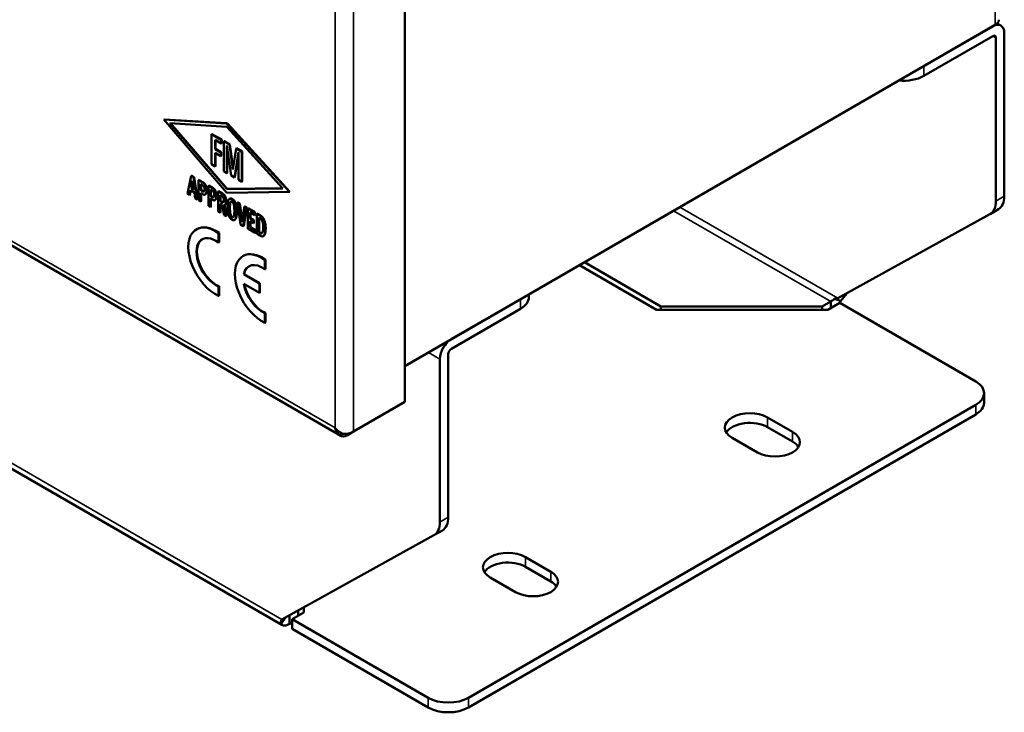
# Model space of a CAD drawing. Header units: inches. Extents: x 0 to 136, y 2 to 86.
# Tile 35 of 71: x 112 to 120, y 21 to 27. Entities that reach past the tile are written whole.
import ezdxf

# ---------------------------------------------------------------- set-up
doc = ezdxf.new("R2010")
doc.units = ezdxf.units.IN
doc.header["$LTSCALE"] = 4
doc.header["$MEASUREMENT"] = 0
doc.layers.add('Visible (ANSI)', color=7, linetype='Continuous', lineweight=50)
doc.layers.add('Visible Narrow (ANSI)', color=7, linetype='Continuous', lineweight=35)

msp = doc.modelspace()

# ---------------------------------------------------------------- linework, layer by layer
at = {"layer": 'Visible (ANSI)'}
for p, q in [((114.9804, 23.7216), (114.9804, 63.1174)), ((97.2845, 33.3196), (114.4211, 23.4258)), ((120.2094, 27.0218), (120.177, 27.0405)), ((114.9804, 24.0371), (120.1589, 27.0269)), ((119.532, 26.665), (120.1377, 27.0147)), ((120.2391, 25.526), (120.2391, 26.9561)), ((119.532, 26.5801), (120.1377, 26.9298)), ((120.1656, 25.4836), (120.1656, 26.9137)), ((112.8713, 26.1995), (112.8677, 26.1974)), ((112.8677, 26.1974), (113.4181, 25.5591)), ((113.415, 26.1638), (112.8677, 26.1974)), ((113.4185, 26.1659), (112.8713, 26.1995)), ((113.4172, 25.5922), (112.9211, 26.1665)), ((112.9211, 26.1665), (113.4177, 26.1339)), ((113.4207, 25.5942), (112.9267, 26.1662)), ((113.4226, 26.1311), (113.9129, 25.5938)), ((113.9707, 25.563), (113.4252, 26.158)), ((113.9742, 25.565), (113.4287, 26.16)), ((113.2902, 26.071), (113.2867, 26.0689)), ((113.2867, 26.0689), (113.2867, 25.8059)), ((113.3722, 26.0196), (113.2867, 26.0689)), ((113.3757, 26.0216), (113.2902, 26.071)), ((113.3183, 26.02), (113.3722, 25.9889)), ((113.3183, 25.9379), (113.3183, 26.02)), ((113.3219, 25.94), (113.3219, 26.0179)), ((113.3757, 26.0216), (113.3722, 26.0196)), ((113.3722, 25.9889), (113.3722, 26.0196)), ((113.3757, 25.9909), (113.3757, 26.0216)), ((113.3976, 26.0089), (113.3941, 26.0069)), ((113.4436, 25.9783), (113.3941, 26.0069)), ((113.3941, 26.0069), (113.3941, 25.7437)), ((113.4471, 25.9803), (113.3976, 26.0089)), ((113.3219, 25.94), (113.3183, 25.9379)), ((113.369, 25.9087), (113.3183, 25.9379)), ((113.3183, 25.7876), (113.3183, 25.907)), ((113.3183, 25.907), (113.369, 25.8777)), ((113.3725, 25.9107), (113.3219, 25.94)), ((113.3219, 25.7896), (113.3219, 25.9049)), ((113.3725, 25.9107), (113.369, 25.9087)), ((113.369, 25.8777), (113.369, 25.9087)), ((113.3757, 25.9909), (113.3722, 25.9889)), ((113.3725, 25.8798), (113.3725, 25.9107)), ((113.4215, 25.971), (113.4586, 25.7065)), ((113.4215, 25.7279), (113.4215, 25.971)), ((113.4251, 25.7299), (113.4251, 25.9458)), ((113.4471, 25.9803), (113.4436, 25.9783)), ((113.4743, 25.7593), (113.4436, 25.9783)), ((113.4763, 25.7723), (113.4471, 25.9803)), ((113.5026, 25.9441), (113.4743, 25.7593)), ((113.4877, 25.6897), (113.522, 25.913)), ((113.5062, 25.9461), (113.5026, 25.9441)), ((113.5518, 25.9157), (113.5026, 25.9441)), ((113.5553, 25.9177), (113.5062, 25.9461)), ((113.522, 25.913), (113.522, 25.6699)), ((113.5553, 25.9177), (113.5518, 25.9157)), ((113.5518, 25.6527), (113.5518, 25.9157)), ((113.5553, 25.6547), (113.5553, 25.9177)), ((113.3725, 25.8798), (113.369, 25.8777)), ((113.4913, 25.6917), (113.522, 25.892)), ((113.2867, 25.8059), (113.3183, 25.7876)), ((113.3219, 25.7896), (113.3183, 25.7876)), ((113.3941, 25.7437), (113.4215, 25.7279)), ((113.1092, 25.7036), (113.0773, 25.5457)), ((113.1068, 25.5994), (113.1194, 25.6616)), ((113.1128, 25.7057), (113.1092, 25.7036)), ((113.1294, 25.692), (113.1092, 25.7036)), ((113.1208, 25.653), (113.1103, 25.6014)), ((113.1128, 25.7057), (113.1329, 25.694)), ((113.1194, 25.6616), (113.1317, 25.585)), ((113.1329, 25.694), (113.1294, 25.692)), ((113.161, 25.4973), (113.1294, 25.692)), ((113.1329, 25.694), (113.1646, 25.4994)), ((113.1773, 25.6684), (113.1738, 25.6663)), ((113.1738, 25.6663), (113.1738, 25.49)), ((113.2103, 25.6453), (113.1738, 25.6663)), ((113.1773, 25.6684), (113.2138, 25.6473)), ((113.4251, 25.7299), (113.4215, 25.7279)), ((113.4586, 25.7065), (113.4877, 25.6897)), ((113.4913, 25.6917), (113.4877, 25.6897)), ((113.522, 25.6699), (113.5518, 25.6527)), ((113.5553, 25.6547), (113.5518, 25.6527)), ((113.094, 25.5361), (113.1026, 25.5786)), ((113.1054, 25.577), (113.0975, 25.5381)), ((113.1026, 25.5786), (113.1358, 25.5594)), ((113.1103, 25.6014), (113.1068, 25.5994)), ((113.1317, 25.585), (113.1068, 25.5994)), ((113.1103, 25.6014), (113.131, 25.5895)), ((113.1358, 25.5594), (113.1442, 25.5071)), ((113.1914, 25.6329), (113.2086, 25.623)), ((113.1914, 25.5773), (113.1914, 25.6329)), ((113.1949, 25.5794), (113.1914, 25.5773)), ((113.2053, 25.5693), (113.1914, 25.5773)), ((113.1949, 25.6309), (113.1949, 25.5794)), ((113.1949, 25.5794), (113.2089, 25.5713)), ((113.2632, 25.6188), (113.2597, 25.6168)), ((113.2597, 25.6168), (113.2597, 25.4404)), ((113.2962, 25.5957), (113.2597, 25.6168)), ((113.2632, 25.6188), (113.2997, 25.5977)), ((113.2773, 25.5833), (113.2945, 25.5734)), ((113.2773, 25.5277), (113.2773, 25.5833)), ((113.2808, 25.5813), (113.2808, 25.5298)), ((113.3491, 25.5692), (113.3456, 25.5672)), ((113.3456, 25.5672), (113.3456, 25.3908)), ((113.3778, 25.5485), (113.3456, 25.5672)), ((113.3491, 25.5692), (113.3814, 25.5506)), ((113.4223, 25.5567), (113.9707, 25.563)), ((113.9129, 25.5938), (113.423, 25.5888)), ((113.9111, 25.5958), (113.4265, 25.5909)), ((113.9742, 25.565), (113.9707, 25.563)), ((113.0773, 25.5457), (113.094, 25.5361)), ((113.0975, 25.5381), (113.094, 25.5361)), ((113.1442, 25.5071), (113.161, 25.4973)), ((113.1646, 25.4994), (113.161, 25.4973)), ((113.1738, 25.49), (113.1914, 25.4798)), ((113.1914, 25.5542), (113.2121, 25.5422)), ((113.1914, 25.4798), (113.1914, 25.5542)), ((113.1949, 25.4819), (113.1914, 25.4798)), ((113.1949, 25.5522), (113.1949, 25.4819)), ((113.2339, 25.5431), (113.2304, 25.5411)), ((113.2808, 25.5298), (113.2773, 25.5277)), ((113.2912, 25.5197), (113.2773, 25.5277)), ((113.2773, 25.5046), (113.298, 25.4926)), ((113.2773, 25.4302), (113.2773, 25.5046)), ((113.2808, 25.5298), (113.2947, 25.5217)), ((113.2808, 25.5026), (113.2808, 25.4323)), ((113.3198, 25.4935), (113.3163, 25.4915)), ((113.3632, 25.5338), (113.3789, 25.5247)), ((113.3632, 25.4818), (113.3632, 25.5338)), ((113.3667, 25.4838), (113.3632, 25.4818)), ((113.3742, 25.4754), (113.3632, 25.4818)), ((113.3667, 25.5317), (113.3667, 25.4838)), ((113.3667, 25.4838), (113.3777, 25.4775)), ((113.4473, 25.5037), (113.4438, 25.5017)), ((113.2597, 25.4404), (113.2773, 25.4302)), ((113.2808, 25.4323), (113.2773, 25.4302)), ((113.3456, 25.3908), (113.3632, 25.3807)), ((113.3632, 25.459), (113.3803, 25.4491)), ((113.3632, 25.3807), (113.3632, 25.459)), ((113.3667, 25.4569), (113.3667, 25.3827)), ((113.3803, 25.4491), (113.3971, 25.361)), ((113.4141, 25.3512), (113.396, 25.4464)), ((113.3997, 25.4477), (113.4176, 25.3533)), ((113.4045, 25.4504), (113.401, 25.4484)), ((113.5176, 25.4719), (113.5141, 25.4699)), ((113.5141, 25.4699), (113.5411, 25.2779)), ((113.5306, 25.4604), (113.5141, 25.4699)), ((113.5176, 25.4719), (113.5341, 25.4624)), ((113.5341, 25.4624), (113.5306, 25.4604)), ((113.5533, 25.2995), (113.5306, 25.4604)), ((113.5341, 25.4624), (113.5553, 25.3118)), ((113.5761, 25.4341), (113.5533, 25.2995)), ((113.5653, 25.264), (113.5926, 25.4246)), ((113.5961, 25.4266), (113.5688, 25.266)), ((113.5796, 25.4361), (113.5761, 25.4341)), ((113.5926, 25.4246), (113.5761, 25.4341)), ((113.5796, 25.4361), (113.5961, 25.4266)), ((113.5961, 25.4266), (113.5926, 25.4246)), ((113.6097, 25.4188), (113.6061, 25.4167)), ((113.6061, 25.4167), (113.6061, 25.2404)), ((113.6635, 25.3836), (113.6061, 25.4167)), ((113.6097, 25.4188), (113.6671, 25.3856)), ((120.1138, 25.3691), (120.1873, 25.4116)), ((113.3667, 25.3827), (113.3632, 25.3807)), ((113.3971, 25.361), (113.4141, 25.3512)), ((113.4176, 25.3533), (113.4141, 25.3512)), ((113.4915, 25.3195), (113.488, 25.3175)), ((113.6237, 25.3836), (113.6635, 25.3606)), ((113.6237, 25.3311), (113.6237, 25.3836)), ((113.6273, 25.3331), (113.6237, 25.3311)), ((113.6545, 25.3133), (113.6237, 25.3311)), ((113.6237, 25.3079), (113.6545, 25.2902)), ((113.6237, 25.2535), (113.6237, 25.3079)), ((113.6273, 25.3816), (113.6273, 25.3331)), ((113.6273, 25.3331), (113.6581, 25.3153)), ((113.6273, 25.3059), (113.6273, 25.2555)), ((113.6581, 25.3153), (113.6545, 25.3133)), ((113.6545, 25.2902), (113.6545, 25.3133)), ((113.6581, 25.3153), (113.6581, 25.2922)), ((113.6671, 25.3856), (113.6635, 25.3836)), ((113.6635, 25.3606), (113.6635, 25.3836)), ((113.6671, 25.3627), (113.6635, 25.3606)), ((113.6671, 25.3856), (113.6671, 25.3627)), ((113.6872, 25.374), (113.6837, 25.372)), ((113.6837, 25.372), (113.6837, 25.1956)), ((113.7088, 25.3575), (113.6837, 25.372)), ((113.6872, 25.374), (113.7123, 25.3595)), ((113.7013, 25.3386), (113.7104, 25.3333)), ((113.7013, 25.2084), (113.7013, 25.3386)), ((113.7048, 25.3365), (113.7048, 25.2105)), ((118.7798, 24.6313), (120.1125, 25.3684)), ((113.157, 25.2377), (113.1534, 25.2356)), ((113.5411, 25.2779), (113.5653, 25.264)), ((113.5688, 25.266), (113.5653, 25.264)), ((113.6061, 25.2404), (113.6673, 25.2051)), ((113.6273, 25.2555), (113.6237, 25.2535)), ((113.6673, 25.2283), (113.6237, 25.2535)), ((113.6273, 25.2555), (113.6708, 25.2304)), ((113.6581, 25.2922), (113.6545, 25.2902)), ((113.6708, 25.2304), (113.6673, 25.2283)), ((113.6673, 25.2051), (113.6673, 25.2283)), ((113.6708, 25.2304), (113.6708, 25.2071)), ((113.3522, 25.2046), (113.3487, 25.2025)), ((113.3487, 25.1193), (113.3487, 25.2025)), ((113.3522, 25.1214), (113.3522, 25.2046)), ((113.6708, 25.2071), (113.6673, 25.2051)), ((113.6837, 25.1956), (113.7104, 25.1802)), ((113.7048, 25.2105), (113.7013, 25.2084)), ((113.7129, 25.2017), (113.7013, 25.2084)), ((113.7048, 25.2105), (113.7164, 25.2037)), ((113.7438, 25.1779), (113.7402, 25.1759)), ((113.3522, 25.1214), (113.3487, 25.1193)), ((113.566, 25.0023), (113.5625, 25.0002)), ((113.759, 24.9711), (113.7555, 24.969)), ((113.7555, 24.8847), (113.7555, 24.969)), ((113.759, 24.8867), (113.759, 24.9711)), ((113.759, 24.8867), (113.7555, 24.8847)), ((116.5127, 24.9218), (117.1901, 24.5307)), ((117.227, 24.56), (116.5565, 24.9471)), ((113.5724, 24.8436), (113.5689, 24.8416)), ((113.7074, 24.7616), (113.5689, 24.8416)), ((113.711, 24.7636), (113.5724, 24.8436)), ((113.3522, 24.7369), (113.3487, 24.7349)), ((113.3487, 24.6511), (113.3487, 24.7349)), ((113.3522, 24.6532), (113.3522, 24.7369)), ((113.5688, 24.7586), (113.7074, 24.6785)), ((113.711, 24.7636), (113.7074, 24.7616)), ((113.7074, 24.6785), (113.7074, 24.7616)), ((113.711, 24.6806), (113.711, 24.7636)), ((113.3522, 24.6532), (113.3487, 24.6511)), ((113.711, 24.6806), (113.7074, 24.6785)), ((115.3908, 24.274), (115.9965, 24.6237)), ((116.0697, 24.666), (116.0697, 24.6409)), ((118.746, 24.6256), (118.8053, 24.6098)), ((115.3908, 24.1891), (115.9965, 24.5388)), ((118.6927, 24.5307), (117.1901, 24.5307)), ((118.6412, 24.56), (117.227, 24.56)), ((117.227, 24.5307), (117.227, 24.56)), ((118.7166, 24.6035), (118.6412, 24.56)), ((118.6412, 24.5307), (118.6412, 24.56)), ((118.6927, 24.5307), (118.7956, 24.5901)), ((118.7166, 24.6035), (118.7166, 24.5445)), ((118.7956, 24.5901), (119.9888, 23.9012)), ((113.759, 24.5019), (113.7555, 24.4999)), ((113.7555, 24.4153), (113.7555, 24.4999)), ((113.759, 24.4174), (113.759, 24.5019)), ((113.759, 24.4174), (113.7555, 24.4153)), ((109.7358, 24.1738), (113.9037, 21.7675)), ((115.2894, 22.6683), (115.2894, 24.0984)), ((115.3629, 22.7108), (115.3629, 24.1409)), ((120.062, 23.7142), (120.062, 23.7991)), ((114.5302, 23.4617), (114.9804, 23.7216)), ((119.9888, 23.6971), (115.5397, 21.1284)), ((119.9888, 23.6122), (115.5397, 21.0435)), ((118.162, 23.5864), (118.383, 23.4589)), ((114.37, 23.4937), (114.3698, 23.4936)), ((118.162, 23.5015), (118.383, 23.3739)), ((114.4273, 23.4482), (114.4152, 23.43)), ((114.4778, 23.4314), (114.5302, 23.4617)), ((118.0736, 23.2802), (117.8526, 23.4078)), ((115.2363, 22.5531), (113.9036, 21.816)), ((115.3111, 22.5963), (115.2376, 22.5539)), ((116.0407, 22.3617), (116.2616, 22.2341)), ((116.0407, 22.2768), (116.2616, 22.1492)), ((115.9523, 22.0555), (115.7313, 22.1831)), ((113.9696, 21.8525), (113.9696, 21.7779)), ((113.9929, 21.8173), (114.0958, 21.8767)), ((114.045, 21.8474), (114.045, 21.8942)), ((114.0958, 21.9223), (114.0958, 21.8767)), ((113.9257, 21.8187), (113.8947, 21.7746)), ((113.9929, 21.7914), (113.9696, 21.7779)), ((115.1861, 21.1284), (113.9929, 21.8173)), ((113.9929, 21.7324), (113.9929, 21.8173)), ((115.1861, 21.0435), (113.9929, 21.7324))]:
    msp.add_line(p, q, dxfattribs=at)
for centre, major_axis, start_param, end_param in [((120.1377, 26.8976), (0.0717, 0.1242), 5.497787, 7.068583), ((120.0787, 27.0732), (0.1134, 0), 5.497787, 6.283185), ((120.1377, 26.8976), (0.0197, 0.0341), 5.497787, 7.068583), ((119.3552, 26.6821), (0.25, 0), 4.550638, 5.497787), ((113.4201, 26.1477), (-0.0088, 0.0153), 5.079457, 5.918008), ((113.4236, 26.1498), (-0.0088, 0.0153), 5.079457, 5.918008), ((113.4201, 26.1262), (-0.00426, 0.00738), 5.075769, 5.914904), ((113.4201, 25.5972), (0.00456, -0.00789), 5.032001, 5.968477), ((113.4236, 25.5992), (0.00456, -0.00789), 5.032001, 5.968477), ((113.4202, 25.5627), (0.00326, -0.00564), 5.030595, 5.969287), ((119.9888, 25.5857), (0.125, -0.2165), 6.272574, 7.068583), ((120.0623, 25.6281), (0.125, -0.2165), 0, 0.785398), ((113.3232, 24.9415), (-0.1698, 0.2941), 5.391468, 8.745699), ((113.3268, 24.9436), (-0.1698, 0.2941), 5.391468, 6.283185), ((113.3271, 24.9436), (-0.119, 0.2062), 0.01485, 2.505961), ((113.3236, 24.9416), (-0.119, 0.2062), 5.34802, 8.789147), ((113.7328, 24.7053), (-0.1703, 0.295), 5.403411, 8.733756), ((113.7363, 24.7073), (-0.1703, 0.295), 5.403411, 6.283185), ((113.7331, 24.7052), (-0.1189, 0.2059), 5.364306, 6.852801), ((113.7366, 24.7072), (-0.1189, 0.2059), 0.01487, 0.569616), ((113.7331, 24.7052), (-0.1189, 0.2059), 1.000713, 2.489675), ((113.7366, 24.7072), (-0.1189, 0.2059), 1.022291, 2.489675), ((115.8197, 24.6409), (0.25, 0), 5.497787, 6.283185), ((115.3908, 24.1569), (-0.0717, -0.1242), 3.926991, 5.497787), ((115.3908, 24.1569), (-0.0197, -0.0341), 3.926991, 5.497787), ((119.812, 23.7991), (0.25, 0), 5.497787, 7.068583), ((119.812, 23.7142), (0.25, 0), 5.497787, 6.283185), ((118.0073, 23.4971), (-0.2188, 0), 3.926991, 7.068583), ((114.45, 23.5401), (-0.0567, -0.0982), 5.497787, 5.499463), ((114.45, 23.5401), (-0.1134, 0), 0.785398, 0.787074), ((114.4499, 23.5402), (0.0802, -0.1389), 4.714065, 4.715837), ((114.45, 23.5402), (-0.0802, 0.1389), 1.572473, 1.574244), ((118.0073, 23.4122), (-0.2188, 0), 3.926991, 5.940329), ((114.4778, 23.524), (-0.0567, -0.0982), 6.172599, 7.068583), ((114.45, 23.508), (-0.1134, 0), 1.46021, 2.356194), ((118.2283, 23.3696), (0.2188, 0), 3.926991, 7.068583), ((118.2283, 23.2846), (0.2188, 0), 0.342857, 0.785398), ((115.1861, 22.8128), (0.125, -0.2165), 0, 0.785398), ((115.1126, 22.7704), (0.125, -0.2165), 6.272574, 7.068583), ((115.886, 22.2724), (-0.2188, 0), 3.926991, 7.068583), ((115.886, 22.1875), (-0.2188, 0), 3.926991, 5.940329), ((116.107, 22.1448), (0.2188, 0), 3.926991, 7.068583), ((116.107, 22.0599), (0.2188, 0), 0.342857, 0.785398), ((115.3629, 21.2304), (-0.25, 0), 0.785398, 2.356194), ((115.3629, 21.1455), (-0.25, 0), 0.785398, 2.356194)]:
    msp.add_ellipse(centre, major_axis=major_axis, ratio=0.57735, start_param=start_param, end_param=end_param, dxfattribs=at)
for points, degree in [([(113.2138, 25.6473), (113.2283, 25.639), (113.2461, 25.6011), (113.2461, 25.5781)], 2), ([(113.2251, 25.586), (113.2251, 25.5723), (113.2151, 25.5636), (113.2053, 25.5693)], 2), ([(113.2086, 25.623), (113.2158, 25.6189), (113.2251, 25.5985), (113.2251, 25.586)], 2), ([(113.2089, 25.5713), (113.216, 25.5672), (113.2206, 25.5684)], 2), ([(113.2426, 25.5761), (113.2426, 25.599), (113.2247, 25.6369), (113.2103, 25.6453)], 2), ([(113.2384, 25.5504), (113.2426, 25.5609), (113.2426, 25.5761)], 2), ([(113.2461, 25.5781), (113.2461, 25.563), (113.242, 25.5525)], 2), ([(113.2945, 25.5734), (113.3016, 25.5693), (113.311, 25.5489), (113.311, 25.5364)], 2), ([(113.3285, 25.5265), (113.3285, 25.5494), (113.3106, 25.5873), (113.2962, 25.5957)], 2), ([(113.2997, 25.5977), (113.3142, 25.5894), (113.332, 25.5515), (113.332, 25.5285)], 2), ([(113.2121, 25.5422), (113.2213, 25.5369), (113.2355, 25.5433), (113.2384, 25.5504)], 2), ([(113.242, 25.5525), (113.2395, 25.5463), (113.2339, 25.5431)], 2), ([(113.311, 25.5364), (113.311, 25.5227), (113.301, 25.514), (113.2912, 25.5197)], 2), ([(113.2947, 25.5217), (113.3019, 25.5176), (113.3065, 25.5188)], 2), ([(113.298, 25.4926), (113.3072, 25.4873), (113.3214, 25.4937), (113.3243, 25.5008)], 2), ([(113.3279, 25.5029), (113.3254, 25.4968), (113.3198, 25.4935)], 2), ([(113.3243, 25.5008), (113.3285, 25.5113), (113.3285, 25.5265)], 2), ([(113.332, 25.5285), (113.332, 25.5134), (113.3279, 25.5029)], 2), ([(113.3909, 25.4739), (113.3849, 25.4693), (113.3742, 25.4754)], 2), ([(113.3777, 25.4775), (113.386, 25.4727), (113.3915, 25.4744)], 2), ([(113.4131, 25.4805), (113.4131, 25.5022), (113.3952, 25.5385), (113.3778, 25.5485)], 2), ([(113.3789, 25.5247), (113.3867, 25.5202), (113.3955, 25.5015), (113.3955, 25.4905)], 2), ([(113.3814, 25.5506), (113.3987, 25.5406), (113.4167, 25.5043), (113.4167, 25.4826)], 2), ([(113.3955, 25.4905), (113.3955, 25.4775), (113.3909, 25.4739)], 2), ([(113.396, 25.4464), (113.4046, 25.4486), (113.4131, 25.4658), (113.4131, 25.4805)], 2), ([(113.466, 25.4994), (113.4541, 25.5063), (113.4362, 25.4985), (113.4261, 25.4621), (113.4261, 25.4314)], 2), ([(113.4447, 25.4218), (113.4447, 25.4513), (113.4509, 25.4768), (113.4608, 25.4809), (113.4658, 25.478)], 2), ([(113.4658, 25.478), (113.471, 25.475), (113.4809, 25.459), (113.4839, 25.4429)], 2), ([(113.4928, 25.4656), (113.4831, 25.4896), (113.466, 25.4994)], 2), ([(113.4696, 25.5015), (113.4867, 25.4916), (113.4964, 25.4677)], 2), ([(113.4261, 25.4314), (113.4261, 25.3837), (113.4382, 25.3538)], 2), ([(113.4653, 25.3424), (113.4561, 25.3477), (113.4447, 25.3802), (113.4447, 25.4218)], 2), ([(113.4482, 25.4239), (113.4482, 25.3823), (113.4596, 25.3498), (113.4688, 25.3444)], 2), ([(113.4868, 25.3985), (113.4868, 25.3561), (113.4799, 25.3451)], 2), ([(113.4839, 25.4429), (113.4854, 25.435), (113.4868, 25.4128), (113.4868, 25.3985)], 2), ([(113.5051, 25.3872), (113.5051, 25.4349), (113.4928, 25.4656)], 2), ([(113.4964, 25.4677), (113.5086, 25.4369), (113.5086, 25.3893)], 2), ([(113.4984, 25.3323), (113.5051, 25.3504), (113.5051, 25.3872)], 2), ([(113.5086, 25.3893), (113.5086, 25.3524), (113.502, 25.3343)], 2), ([(113.4382, 25.3538), (113.4479, 25.3297), (113.4657, 25.3195)], 2), ([(113.4799, 25.3451), (113.4748, 25.3369), (113.4653, 25.3424)], 2), ([(113.4657, 25.3195), (113.475, 25.3141), (113.4931, 25.3178), (113.4984, 25.3323)], 2), ([(113.4688, 25.3444), (113.474, 25.3415), (113.4778, 25.3425)], 2), ([(113.502, 25.3343), (113.4978, 25.3232), (113.4915, 25.3195)], 2), ([(113.758, 25.2426), (113.758, 25.2729), (113.7461, 25.3194), (113.7252, 25.348), (113.7088, 25.3575)], 2), ([(113.7104, 25.3333), (113.7242, 25.3253), (113.7398, 25.288), (113.7398, 25.253)], 2), ([(113.7123, 25.3595), (113.7287, 25.3501), (113.7497, 25.3214), (113.7616, 25.2749), (113.7616, 25.2446)], 2), ([(113.7104, 25.1802), (113.7347, 25.1661), (113.758, 25.1968), (113.758, 25.2426)], 2), ([(113.7385, 25.2278), (113.7376, 25.2214), (113.7358, 25.2138), (113.7346, 25.211)], 2), ([(113.7398, 25.253), (113.7398, 25.2387), (113.7385, 25.2278)], 2), ([(113.729, 25.2022), (113.7269, 25.2004), (113.7182, 25.1986), (113.7129, 25.2017)], 2), ([(113.7346, 25.211), (113.7317, 25.2047), (113.729, 25.2022)], 2), ([(118.7166, 24.6035), (118.7276, 24.6072), (118.7385, 24.6159), (118.746, 24.6256)], 3), ([(118.746, 24.6256), (118.7589, 24.6276), (118.7703, 24.63), (118.7798, 24.6313)], 3), ([(118.8053, 24.6098), (118.8014, 24.6024), (118.797, 24.5952), (118.7922, 24.5882)], 3), ([(118.8521, 24.6713), (118.8425, 24.6526), (118.8265, 24.6306), (118.8053, 24.6098)], 3), ([(114.37, 23.4934), (114.37, 23.4934), (114.3701, 23.4934), (114.3701, 23.4935)], 3), ([(114.4152, 23.43), (114.3947, 23.4451), (114.3793, 23.4673), (114.37, 23.4934)], 3), ([(114.4375, 23.4429), (114.4122, 23.4552), (114.3882, 23.4724), (114.3701, 23.4935)], 3), ([(113.8947, 21.7746), (113.8916, 21.7818), (113.8941, 21.7969), (113.9036, 21.816)], 3)]:
    msp.add_open_spline(points, degree=degree, dxfattribs=at)
for points, degree, knots in [([(113.4167, 25.4826), (113.4167, 25.4679), (113.4095, 25.4533), (113.4045, 25.4504)], 2, [0, 0, 0, 1, 1.6875, 1.6875, 1.6875]), ([(113.4473, 25.5037), (113.448, 25.5041), (113.4577, 25.5083), (113.4696, 25.5015)], 2, [1.923729, 1.923729, 1.923729, 2, 3, 3, 3]), ([(113.4571, 25.4793), (113.4536, 25.4758), (113.4482, 25.4533), (113.4482, 25.4239)], 2, [1.24182, 1.24182, 1.24182, 2, 3, 3, 3]), ([(113.7616, 25.2446), (113.7616, 25.1988), (113.7472, 25.1799), (113.7438, 25.1779)], 2, [0, 0, 0, 1, 1.234286, 1.234286, 1.234286]), ([(113.7164, 25.2037), (113.7218, 25.2007), (113.7279, 25.2019), (113.7293, 25.2024)], 2, [0, 0, 0, 1, 1.411813, 1.411813, 1.411813]), ([(113.9696, 21.7779), (113.9549, 21.7681), (113.9402, 21.7626), (113.9272, 21.7621), (113.9142, 21.7616), (113.9029, 21.7659), (113.8947, 21.7746)], 3, [0, 0, 0, 0, 0.5000006, 0.5000006, 0.5000006, 1, 1, 1, 1]), ([(113.9474, 21.8403), (113.9463, 21.8394), (113.9452, 21.8385), (113.9395, 21.834), (113.9357, 21.8303), (113.9298, 21.824), (113.9277, 21.8214), (113.9261, 21.8193), (113.9259, 21.819), (113.9257, 21.8187)], 3, [0.0421939, 0.0421939, 0.0421939, 0.0421939, 0.0551339, 0.0551339, 0.1107323, 0.1107323, 0.1662501, 0.1662501, 0.1763256, 0.1763256, 0.1763256, 0.1763256])]:
    msp.add_open_spline(points, degree=degree, knots=knots, dxfattribs=at)
at = {"layer": 'Visible Narrow (ANSI)'}
for p, q in [((114.3698, 23.4938), (114.3698, 62.8254)), ((114.5302, 62.8575), (114.5302, 23.4617)), ((120.1589, 27.0269), (120.1589, 49.4606)), ((97.2888, 33.3555), (114.3698, 23.4938)), ((120.1656, 26.9137), (120.1377, 26.9298)), ((119.532, 26.665), (119.532, 26.5801)), ((113.4185, 26.1659), (113.415, 26.1638)), ((113.4287, 26.16), (113.4252, 26.158)), ((113.2138, 25.6473), (113.2103, 25.6453)), ((113.2089, 25.5713), (113.2053, 25.5693)), ((113.2461, 25.5781), (113.2426, 25.5761)), ((113.2997, 25.5977), (113.2962, 25.5957)), ((113.4207, 25.5942), (113.4172, 25.5922)), ((113.4265, 25.5909), (113.423, 25.5888)), ((113.242, 25.5525), (113.2384, 25.5504)), ((113.2947, 25.5217), (113.2912, 25.5197)), ((113.3279, 25.5029), (113.3243, 25.5008)), ((113.332, 25.5285), (113.3285, 25.5265)), ((113.3777, 25.4775), (113.3742, 25.4754)), ((113.3814, 25.5506), (113.3778, 25.5485)), ((113.4167, 25.4826), (113.4131, 25.4805)), ((113.4696, 25.5015), (113.466, 25.4994)), ((120.1656, 25.4836), (120.2391, 25.526)), ((113.4482, 25.4239), (113.4447, 25.4218)), ((113.4964, 25.4677), (113.4928, 25.4656)), ((113.5086, 25.3893), (113.5051, 25.3872)), ((117.339, 25.3988), (118.7166, 24.6035)), ((118.7798, 24.6313), (117.3947, 25.431)), ((113.4688, 25.3444), (113.4653, 25.3424)), ((113.502, 25.3343), (113.4984, 25.3323)), ((113.7123, 25.3595), (113.7088, 25.3575)), ((113.7616, 25.2446), (113.758, 25.2426)), ((113.7164, 25.2037), (113.7129, 25.2017)), ((115.9965, 24.5388), (115.9965, 24.6237)), ((109.7339, 24.2234), (113.9036, 21.816)), ((115.2894, 24.0984), (115.188, 24.1569)), ((119.9888, 23.6122), (119.9888, 23.6971)), ((118.162, 23.5864), (118.162, 23.5015)), ((118.383, 23.4589), (118.383, 23.3739)), ((115.2894, 22.6683), (115.3629, 22.7108)), ((116.0407, 22.3617), (116.0407, 22.2768)), ((116.2616, 22.2341), (116.2616, 22.1492)), ((115.1861, 21.0435), (115.1861, 21.1284)), ((115.5397, 21.1284), (115.5397, 21.0435))]:
    msp.add_line(p, q, dxfattribs=at)

doc.saveas('drawing.dxf')
